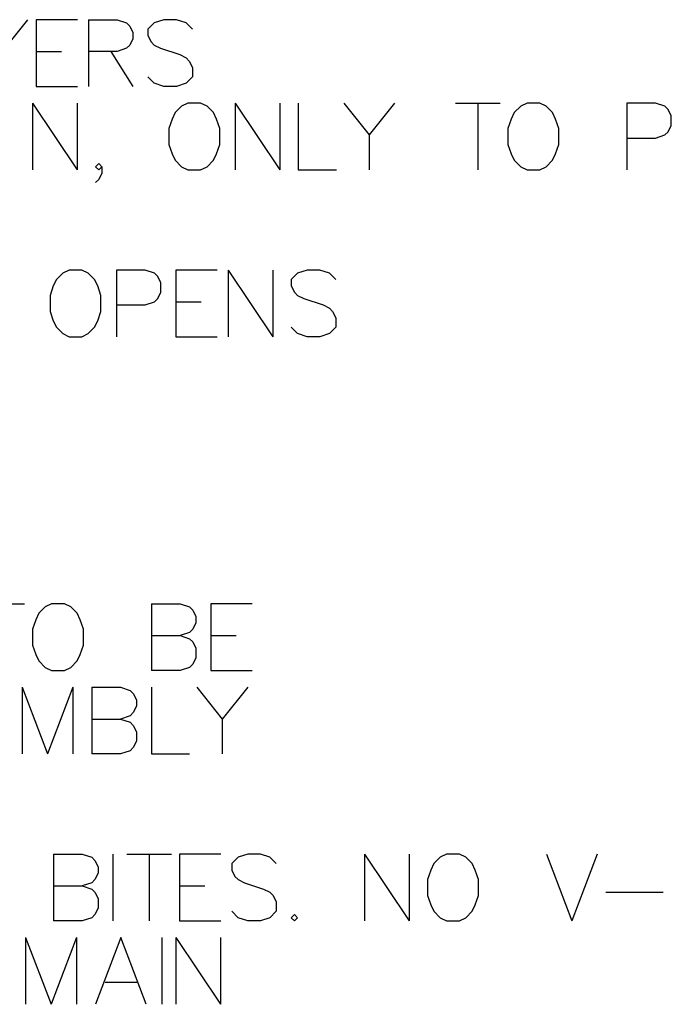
# Model space of a CAD drawing. Header units: millimetres. Extents: x 0 to 559, y 0 to 433.
# Tile 55 of 65: x 434 to 459, y 216 to 253. Entities that reach past the tile are written whole.
import ezdxf

# ---------------------------------------------------------------- set-up
doc = ezdxf.new("R2010")
doc.units = ezdxf.units.MM
doc.layers.add('Mechanical7', color=56, linetype='Continuous')

msp = doc.modelspace()

# ---------------------------------------------------------------- linework, layer by layer
at = {"layer": 'Mechanical7'}
for p, q in [((434.696, 253.104), (433.728, 251.895)), ((436.594, 253.104), (435.022, 253.104)), ((435.022, 253.104), (435.022, 250.565)), ((437.018, 253.104), (437.018, 250.565)), ((437.018, 253.104), (438.106, 253.104)), ((438.106, 253.104), (438.469, 252.983)), ((438.469, 252.983), (438.59, 252.863)), ((439.521, 252.983), (439.279, 252.742)), ((439.884, 253.104), (439.521, 252.983)), ((440.367, 253.104), (439.884, 253.104)), ((440.73, 252.983), (440.367, 253.104)), ((440.972, 252.742), (440.73, 252.983)), ((438.59, 252.863), (438.711, 252.621)), ((438.711, 252.621), (438.711, 252.379)), ((439.279, 252.742), (439.279, 252.5)), ((438.59, 252.137), (438.469, 252.016)), ((438.711, 252.379), (438.59, 252.137)), ((439.279, 252.5), (439.4, 252.258)), ((439.4, 252.258), (439.521, 252.137)), ((439.521, 252.137), (439.763, 252.016)), ((435.022, 251.895), (435.99, 251.895)), ((438.106, 251.895), (437.018, 251.895)), ((437.864, 251.895), (438.711, 250.565)), ((438.469, 252.016), (438.106, 251.895)), ((439.763, 252.016), (440.488, 251.774)), ((440.488, 251.774), (440.73, 251.653)), ((440.73, 251.653), (440.851, 251.532)), ((440.851, 251.532), (440.972, 251.29)), ((440.972, 251.29), (440.972, 250.928)), ((439.521, 250.686), (439.279, 250.928)), ((439.884, 250.565), (439.521, 250.686)), ((440.73, 250.686), (440.367, 250.565)), ((440.972, 250.928), (440.73, 250.686)), ((435.022, 250.565), (436.594, 250.565)), ((440.367, 250.565), (439.884, 250.565)), ((434.889, 249.929), (434.889, 247.39)), ((434.889, 249.929), (436.582, 247.39)), ((436.582, 249.929), (436.582, 247.39)), ((440.803, 249.929), (440.561, 249.808)), ((441.286, 249.929), (440.803, 249.929)), ((441.528, 249.808), (441.286, 249.929)), ((442.604, 249.929), (442.604, 247.39)), ((442.604, 249.929), (444.297, 247.39)), ((444.297, 249.929), (444.297, 247.39)), ((444.999, 249.929), (444.999, 247.39)), ((446.728, 249.929), (447.695, 248.72)), ((448.663, 249.929), (447.695, 248.72)), ((450.985, 249.929), (452.678, 249.929)), ((451.831, 249.929), (451.831, 247.39)), ((453.705, 249.929), (453.464, 249.808)), ((454.189, 249.929), (453.705, 249.929)), ((454.431, 249.808), (454.189, 249.929)), ((458.591, 249.929), (457.503, 249.929)), ((457.503, 249.929), (457.503, 247.39)), ((458.954, 249.808), (458.591, 249.929)), ((440.319, 249.567), (440.198, 249.325)), ((440.561, 249.808), (440.319, 249.567)), ((441.77, 249.567), (441.528, 249.808)), ((441.891, 249.325), (441.77, 249.567)), ((453.222, 249.567), (453.101, 249.325)), ((453.464, 249.808), (453.222, 249.567)), ((454.673, 249.567), (454.431, 249.808)), ((454.794, 249.325), (454.673, 249.567)), ((459.075, 249.688), (458.954, 249.808)), ((459.196, 249.446), (459.075, 249.688)), ((440.198, 249.325), (440.077, 248.962)), ((442.012, 248.962), (441.891, 249.325)), ((453.101, 249.325), (452.98, 248.962)), ((454.915, 248.962), (454.794, 249.325)), ((459.196, 249.083), (459.196, 249.446)), ((440.077, 248.962), (440.077, 248.357)), ((442.012, 248.357), (442.012, 248.962)), ((452.98, 248.962), (452.98, 248.357)), ((454.915, 248.357), (454.915, 248.962)), ((458.954, 248.72), (459.075, 248.841)), ((459.075, 248.841), (459.196, 249.083)), ((447.695, 248.72), (447.695, 247.39)), ((457.503, 248.599), (458.591, 248.599)), ((458.591, 248.599), (458.954, 248.72)), ((440.077, 248.357), (440.198, 247.995)), ((441.891, 247.995), (442.012, 248.357)), ((452.98, 248.357), (453.101, 247.995)), ((454.794, 247.995), (454.915, 248.357)), ((440.198, 247.995), (440.319, 247.753)), ((440.319, 247.753), (440.561, 247.511)), ((441.528, 247.511), (441.77, 247.753)), ((441.77, 247.753), (441.891, 247.995)), ((453.101, 247.995), (453.222, 247.753)), ((453.222, 247.753), (453.464, 247.511)), ((454.431, 247.511), (454.673, 247.753)), ((454.673, 247.753), (454.794, 247.995)), ((437.284, 247.511), (437.405, 247.632)), ((437.405, 247.39), (437.284, 247.511)), ((437.405, 247.632), (437.525, 247.511)), ((437.525, 247.511), (437.405, 247.39)), ((437.525, 247.269), (437.405, 247.027)), ((437.525, 247.511), (437.525, 247.269)), ((440.561, 247.511), (440.803, 247.39)), ((440.803, 247.39), (441.286, 247.39)), ((441.286, 247.39), (441.528, 247.511)), ((444.999, 247.39), (446.45, 247.39)), ((453.464, 247.511), (453.705, 247.39)), ((453.705, 247.39), (454.189, 247.39)), ((454.189, 247.39), (454.431, 247.511)), ((437.405, 247.027), (437.284, 246.906)), ((436.28, 243.579), (436.038, 243.458)), ((436.764, 243.579), (436.28, 243.579)), ((437.006, 243.458), (436.764, 243.579)), ((439.17, 243.579), (438.082, 243.579)), ((438.082, 243.579), (438.082, 241.04)), ((439.533, 243.458), (439.17, 243.579)), ((441.915, 243.579), (440.343, 243.579)), ((440.343, 243.579), (440.343, 241.04)), ((442.338, 243.579), (442.338, 241.04)), ((442.338, 243.579), (444.031, 241.04)), ((444.031, 243.579), (444.031, 241.04)), ((445.337, 243.579), (444.975, 243.458)), ((445.821, 243.579), (445.337, 243.579)), ((446.184, 243.458), (445.821, 243.579)), ((435.796, 243.217), (435.675, 242.975)), ((436.038, 243.458), (435.796, 243.217)), ((437.247, 243.217), (437.006, 243.458)), ((437.368, 242.975), (437.247, 243.217)), ((439.654, 243.338), (439.533, 243.458)), ((439.775, 243.096), (439.654, 243.338)), ((444.975, 243.458), (444.733, 243.217)), ((444.733, 243.217), (444.733, 242.975)), ((446.426, 243.217), (446.184, 243.458)), ((435.675, 242.975), (435.554, 242.612)), ((437.489, 242.612), (437.368, 242.975)), ((439.775, 242.733), (439.775, 243.096)), ((444.733, 242.975), (444.854, 242.733)), ((435.554, 242.612), (435.554, 242.007)), ((437.489, 242.007), (437.489, 242.612)), ((439.533, 242.37), (439.654, 242.491)), ((439.654, 242.491), (439.775, 242.733)), ((444.854, 242.733), (444.975, 242.612)), ((444.975, 242.612), (445.216, 242.491)), ((445.216, 242.491), (445.942, 242.249)), ((438.082, 242.249), (439.17, 242.249)), ((439.17, 242.249), (439.533, 242.37)), ((440.343, 242.37), (441.31, 242.37)), ((445.942, 242.249), (446.184, 242.128)), ((446.184, 242.128), (446.305, 242.007)), ((435.554, 242.007), (435.675, 241.645)), ((437.368, 241.645), (437.489, 242.007)), ((446.305, 242.007), (446.426, 241.765)), ((446.426, 241.765), (446.426, 241.403)), ((435.675, 241.645), (435.796, 241.403)), ((435.796, 241.403), (436.038, 241.161)), ((437.006, 241.161), (437.247, 241.403)), ((437.247, 241.403), (437.368, 241.645)), ((444.975, 241.161), (444.733, 241.403)), ((446.426, 241.403), (446.184, 241.161)), ((436.038, 241.161), (436.28, 241.04)), ((436.28, 241.04), (436.764, 241.04)), ((436.764, 241.04), (437.006, 241.161)), ((440.343, 241.04), (441.915, 241.04)), ((445.337, 241.04), (444.975, 241.161)), ((445.821, 241.04), (445.337, 241.04)), ((446.184, 241.161), (445.821, 241.04)), ((432.894, 230.879), (434.587, 230.879)), ((435.615, 230.879), (435.373, 230.758)), ((436.099, 230.879), (435.615, 230.879)), ((436.34, 230.758), (436.099, 230.879)), ((439.412, 230.879), (439.412, 228.34)), ((439.412, 230.879), (440.5, 230.879)), ((440.5, 230.879), (440.863, 230.758)), ((443.245, 230.879), (441.673, 230.879)), ((441.673, 230.879), (441.673, 228.34)), ((435.131, 230.517), (435.01, 230.275)), ((435.373, 230.758), (435.131, 230.517)), ((436.582, 230.517), (436.34, 230.758)), ((436.703, 230.275), (436.582, 230.517)), ((440.863, 230.758), (440.984, 230.638)), ((440.984, 230.638), (441.105, 230.396)), ((435.01, 230.275), (434.889, 229.912)), ((436.824, 229.912), (436.703, 230.275)), ((441.105, 230.154), (440.984, 229.912)), ((441.105, 230.396), (441.105, 230.154)), ((434.889, 229.912), (434.889, 229.307)), ((436.824, 229.307), (436.824, 229.912)), ((439.412, 229.67), (440.5, 229.67)), ((440.863, 229.791), (440.5, 229.67)), ((440.5, 229.67), (440.863, 229.549)), ((440.984, 229.912), (440.863, 229.791)), ((441.673, 229.67), (442.641, 229.67)), ((434.889, 229.307), (435.01, 228.945)), ((436.703, 228.945), (436.824, 229.307)), ((440.863, 229.549), (440.984, 229.428)), ((440.984, 229.428), (441.105, 229.186)), ((435.01, 228.945), (435.131, 228.703)), ((436.582, 228.703), (436.703, 228.945)), ((441.105, 229.186), (441.105, 228.824)), ((435.131, 228.703), (435.373, 228.461)), ((436.34, 228.461), (436.582, 228.703)), ((440.984, 228.582), (440.863, 228.461)), ((441.105, 228.824), (440.984, 228.582)), ((435.373, 228.461), (435.615, 228.34)), ((435.615, 228.34), (436.099, 228.34)), ((436.099, 228.34), (436.34, 228.461)), ((440.5, 228.34), (439.412, 228.34)), ((440.863, 228.461), (440.5, 228.34)), ((441.673, 228.34), (443.245, 228.34)), ((434.49, 227.704), (434.49, 225.165)), ((434.49, 227.704), (435.458, 225.165)), ((436.425, 227.704), (435.458, 225.165)), ((436.425, 227.704), (436.425, 225.165)), ((437.151, 227.704), (437.151, 225.165)), ((437.151, 227.704), (438.239, 227.704)), ((438.239, 227.704), (438.602, 227.583)), ((438.602, 227.583), (438.723, 227.463)), ((438.723, 227.463), (438.844, 227.221)), ((439.412, 227.704), (439.412, 225.165)), ((441.141, 227.704), (442.109, 226.495)), ((443.076, 227.704), (442.109, 226.495)), ((438.844, 227.221), (438.844, 226.979)), ((438.723, 226.737), (438.602, 226.616)), ((438.844, 226.979), (438.723, 226.737)), ((437.151, 226.495), (438.239, 226.495)), ((438.602, 226.616), (438.239, 226.495)), ((438.239, 226.495), (438.602, 226.374)), ((438.602, 226.374), (438.723, 226.253)), ((442.109, 226.495), (442.109, 225.165)), ((438.723, 226.253), (438.844, 226.011)), ((438.844, 226.011), (438.844, 225.649)), ((438.844, 225.649), (438.723, 225.407)), ((438.239, 225.165), (437.151, 225.165)), ((438.602, 225.286), (438.239, 225.165)), ((438.723, 225.407), (438.602, 225.286)), ((439.412, 225.165), (440.863, 225.165)), ((435.687, 221.354), (435.687, 218.815)), ((435.687, 221.354), (436.776, 221.354)), ((436.776, 221.354), (437.139, 221.233)), ((437.139, 221.233), (437.259, 221.113)), ((437.259, 221.113), (437.38, 220.871)), ((437.949, 221.354), (437.949, 218.815)), ((438.481, 221.354), (440.174, 221.354)), ((439.327, 221.354), (439.327, 218.815)), ((442.048, 221.354), (440.476, 221.354)), ((440.476, 221.354), (440.476, 218.815)), ((442.713, 221.233), (442.471, 220.992)), ((443.076, 221.354), (442.713, 221.233)), ((443.56, 221.354), (443.076, 221.354)), ((443.923, 221.233), (443.56, 221.354)), ((444.164, 220.992), (443.923, 221.233)), ((447.526, 221.354), (447.526, 218.815)), ((447.526, 221.354), (449.219, 218.815)), ((449.219, 221.354), (449.219, 218.815)), ((450.404, 221.233), (450.162, 220.992)), ((450.646, 221.354), (450.404, 221.233)), ((451.13, 221.354), (450.646, 221.354)), ((451.372, 221.233), (451.13, 221.354)), ((451.613, 220.992), (451.372, 221.233)), ((454.443, 221.354), (455.411, 218.815)), ((456.378, 221.354), (455.411, 218.815)), ((437.38, 220.871), (437.38, 220.629)), ((442.471, 220.992), (442.471, 220.75)), ((442.471, 220.75), (442.592, 220.508)), ((450.041, 220.75), (449.92, 220.387)), ((450.162, 220.992), (450.041, 220.75)), ((451.734, 220.75), (451.613, 220.992)), ((451.855, 220.387), (451.734, 220.75)), ((437.259, 220.387), (437.139, 220.266)), ((437.38, 220.629), (437.259, 220.387)), ((442.592, 220.508), (442.713, 220.387)), ((442.713, 220.387), (442.955, 220.266)), ((449.92, 220.387), (449.92, 219.782)), ((451.855, 219.782), (451.855, 220.387)), ((435.687, 220.145), (436.776, 220.145)), ((437.139, 220.266), (436.776, 220.145)), ((436.776, 220.145), (437.139, 220.024)), ((437.139, 220.024), (437.259, 219.903)), ((440.476, 220.145), (441.444, 220.145)), ((442.955, 220.266), (443.681, 220.024)), ((443.681, 220.024), (443.923, 219.903)), ((437.259, 219.903), (437.38, 219.661)), ((437.38, 219.661), (437.38, 219.299)), ((443.923, 219.903), (444.043, 219.782)), ((444.043, 219.782), (444.164, 219.54)), ((449.92, 219.782), (450.041, 219.42)), ((451.734, 219.42), (451.855, 219.782)), ((456.704, 219.903), (458.881, 219.903)), ((437.38, 219.299), (437.259, 219.057)), ((442.713, 218.936), (442.471, 219.178)), ((444.164, 219.178), (443.923, 218.936)), ((444.164, 219.54), (444.164, 219.178)), ((450.041, 219.42), (450.162, 219.178)), ((450.162, 219.178), (450.404, 218.936)), ((451.372, 218.936), (451.613, 219.178)), ((451.613, 219.178), (451.734, 219.42)), ((436.776, 218.815), (435.687, 218.815)), ((437.139, 218.936), (436.776, 218.815)), ((437.259, 219.057), (437.139, 218.936)), ((440.476, 218.815), (442.048, 218.815)), ((443.076, 218.815), (442.713, 218.936)), ((443.56, 218.815), (443.076, 218.815)), ((443.923, 218.936), (443.56, 218.815)), ((444.854, 219.057), (444.733, 218.936)), ((444.733, 218.936), (444.854, 218.815)), ((444.975, 218.936), (444.854, 219.057)), ((444.854, 218.815), (444.975, 218.936)), ((450.404, 218.936), (450.646, 218.815)), ((450.646, 218.815), (451.13, 218.815)), ((451.13, 218.815), (451.372, 218.936)), ((434.623, 218.179), (434.623, 215.64)), ((434.623, 218.179), (435.591, 215.64)), ((436.558, 218.179), (435.591, 215.64)), ((436.558, 218.179), (436.558, 215.64)), ((438.251, 218.179), (437.284, 215.64)), ((439.218, 215.64), (438.251, 218.179)), ((439.811, 218.179), (439.811, 215.64)), ((440.343, 218.179), (440.343, 215.64)), ((440.343, 218.179), (442.036, 215.64)), ((442.036, 218.179), (442.036, 215.64)), ((437.646, 216.486), (438.856, 216.486))]:
    msp.add_line(p, q, dxfattribs=at)

doc.saveas('drawing.dxf')
